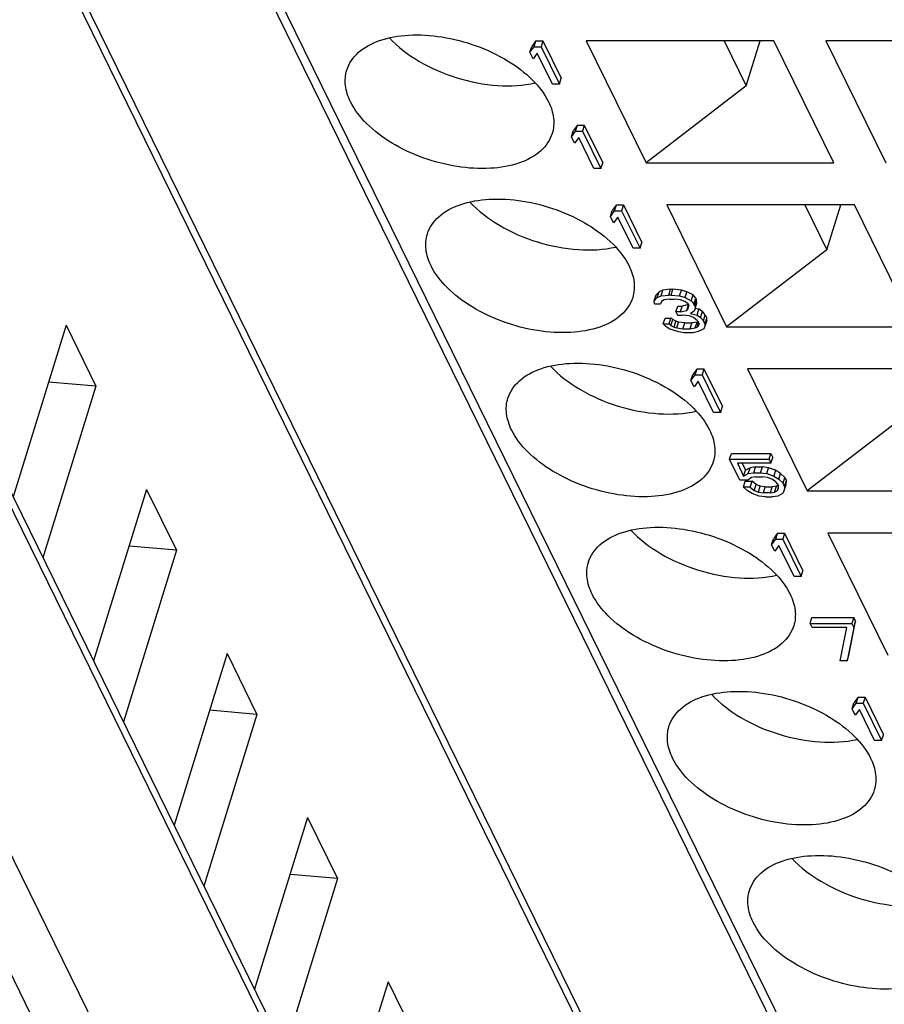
# Model space of a CAD drawing. Header units: millimetres. Extents: x 0 to 594, y 0 to 420.
# Tile 71 of 236: x 295.48 to 303.12, y 39.8 to 48.5. Entities that reach past the tile are written whole.
import ezdxf

# ---------------------------------------------------------------- set-up
doc = ezdxf.new("R2010")
doc.units = ezdxf.units.MM
doc.header["$LTSCALE"] = 32.67
doc.layers.get('0').update_dxf_attribs({"linetype": 'CONTINUOUS'})

msp = doc.modelspace()

# ---------------------------------------------------------------- linework, layer by layer
at = {"color": 9, "linetype": 'CONTINUOUS'}
for p, q in [((306.07922, 31.58985), (288.23136, 67.95995)), ((302.82522, 34.72941), (288.30523, 64.31805)), ((302.04134, 30.66302), (287.31799, 60.66606)), ((286.65407, 58.94662), (301.54011, 28.61205)), ((301.1524, 28.35094), (286.26636, 58.68551))]:
    msp.add_line(p, q, dxfattribs=at)
at = {"color": 7, "linetype": 'CONTINUOUS'}
for p, q in [((288.29745, 64.4649), (302.81745, 34.87626)), ((287.31037, 60.80997), (302.03372, 30.80693)), ((307.11674, 29.64504), (294.30498, 55.75266)), ((300.04305, 48.31406), (300.00588, 48.26468)), ((300.02691, 48.26184), (300.04305, 48.31406)), ((300.04305, 48.31406), (300.10446, 48.31406)), ((300.10446, 48.31406), (300.08832, 48.26184)), ((300.10446, 48.31406), (300.26715, 47.98253)), ((302.14614, 48.31406), (300.48824, 48.31406)), ((300.48824, 48.31406), (301.01698, 47.2366)), ((301.70662, 48.31406), (301.90221, 47.91548)), ((301.90221, 47.91548), (302.02538, 48.31406)), ((302.67488, 47.2366), (302.14614, 48.31406)), ((304.26457, 48.31406), (302.60667, 48.31406)), ((302.60667, 48.31406), (303.13541, 47.2366)), ((299.98974, 48.21246), (300.00588, 48.26468)), ((299.98974, 48.21246), (300.02691, 48.26184)), ((300.01743, 48.15603), (299.98974, 48.21246)), ((300.02691, 48.26184), (300.08832, 48.26184)), ((300.08832, 48.26184), (300.25101, 47.93031)), ((300.05461, 48.20541), (300.01743, 48.15603)), ((300.1896, 47.93031), (300.05461, 48.20541)), ((300.25101, 47.93031), (300.26715, 47.98253)), ((300.25101, 47.93031), (300.1896, 47.93031)), ((301.90221, 47.91548), (301.01698, 47.2366)), ((300.35579, 47.46653), (300.37193, 47.51875)), ((300.35579, 47.46653), (300.39296, 47.5159)), ((300.4091, 47.56813), (300.37193, 47.51875)), ((300.39296, 47.5159), (300.4091, 47.56813)), ((300.39296, 47.5159), (300.45437, 47.5159)), ((300.4091, 47.56813), (300.47051, 47.56813)), ((300.47051, 47.56813), (300.45437, 47.5159)), ((300.45437, 47.5159), (300.61706, 47.18438)), ((300.47051, 47.56813), (300.6332, 47.2366)), ((300.38348, 47.4101), (300.35579, 47.46653)), ((300.42066, 47.45947), (300.38348, 47.4101)), ((300.55565, 47.18438), (300.42066, 47.45947)), ((300.61706, 47.18438), (300.55565, 47.18438)), ((300.61706, 47.18438), (300.6332, 47.2366)), ((301.01698, 47.2366), (302.67488, 47.2366)), ((300.75482, 46.86363), (300.71764, 46.81426)), ((300.73868, 46.81141), (300.75482, 46.86363)), ((300.75482, 46.86363), (300.81622, 46.86363)), ((300.81622, 46.86363), (300.80008, 46.81141)), ((300.81622, 46.86363), (300.97891, 46.53211)), ((302.85791, 46.86363), (301.2, 46.86363)), ((301.2, 46.86363), (301.72874, 45.78618)), ((302.41838, 46.86363), (302.61397, 46.46506)), ((302.61397, 46.46506), (302.73714, 46.86363)), ((303.38665, 45.78618), (302.85791, 46.86363)), ((300.70151, 46.76204), (300.71764, 46.81426)), ((300.70151, 46.76204), (300.73868, 46.81141)), ((300.7292, 46.70561), (300.70151, 46.76204)), ((300.76637, 46.75498), (300.7292, 46.70561)), ((300.73868, 46.81141), (300.80008, 46.81141)), ((300.90137, 46.47989), (300.76637, 46.75498)), ((300.80008, 46.81141), (300.96277, 46.47989)), ((300.96277, 46.47989), (300.90137, 46.47989)), ((300.96277, 46.47989), (300.97891, 46.53211)), ((302.61397, 46.46506), (301.72874, 45.78618)), ((301.08802, 46.0161), (301.10416, 46.06833)), ((301.08802, 46.0161), (301.11511, 46.04432)), ((301.13125, 46.09654), (301.10416, 46.06833)), ((301.11511, 46.04432), (301.13125, 46.09654)), ((301.11511, 46.04432), (301.14913, 46.05843)), ((301.16526, 46.11065), (301.13125, 46.09654)), ((301.14913, 46.05843), (301.16526, 46.11065)), ((301.14913, 46.05843), (301.2173, 46.06548)), ((301.23344, 46.1177), (301.16526, 46.11065)), ((301.2173, 46.06548), (301.23344, 46.1177)), ((301.23777, 46.06548), (301.2173, 46.06548)), ((301.23344, 46.1177), (301.25391, 46.1177)), ((301.23777, 46.06548), (301.25391, 46.1177)), ((301.23777, 46.06548), (301.31287, 46.05843)), ((301.32901, 46.11065), (301.25391, 46.1177)), ((301.31287, 46.05843), (301.32901, 46.11065)), ((301.31287, 46.05843), (301.36073, 46.04432)), ((301.37687, 46.09654), (301.32901, 46.11065)), ((301.36073, 46.04432), (301.37687, 46.09654)), ((301.36073, 46.04432), (301.41551, 46.0161)), ((301.43165, 46.06833), (301.37687, 46.09654)), ((301.41551, 46.0161), (301.43165, 46.06833)), ((301.45573, 46.04011), (301.43165, 46.06833)), ((301.43959, 45.98789), (301.45573, 46.04011)), ((301.45573, 46.04011), (301.46265, 46.026)), ((301.09164, 45.98789), (301.08802, 46.0161)), ((301.09164, 45.98789), (301.14281, 45.98789)), ((301.15289, 46.00905), (301.14281, 45.98789)), ((301.17667, 46.02316), (301.15289, 46.00905)), ((301.22438, 46.03021), (301.17667, 46.02316)), ((301.22438, 46.03021), (301.26531, 46.03021)), ((301.31994, 46.02316), (301.26531, 46.03021)), ((301.27976, 45.91735), (301.2959, 45.96957)), ((301.2959, 45.96957), (301.33683, 45.96957)), ((301.35757, 46.00905), (301.31994, 46.02316)), ((301.3207, 45.91735), (301.33683, 45.96957)), ((301.39058, 45.98349), (301.33683, 45.96957)), ((301.38842, 45.98789), (301.35757, 46.00905)), ((301.37518, 45.93146), (301.391, 45.98265)), ((301.38842, 45.98789), (301.39534, 45.97378)), ((301.38872, 45.94557), (301.39534, 45.97378)), ((301.41551, 46.0161), (301.43959, 45.98789)), ((301.44651, 45.97378), (301.43959, 45.98789)), ((301.44651, 45.97378), (301.46265, 46.026)), ((301.44651, 45.97378), (301.45013, 45.94557)), ((301.45013, 45.94557), (301.46626, 45.99779)), ((301.46626, 45.99779), (301.46265, 46.026)), ((301.16794, 45.81155), (301.18408, 45.86377)), ((301.18408, 45.86377), (301.23525, 45.86377)), ((301.21911, 45.81155), (301.23525, 45.86377)), ((301.2524, 45.84966), (301.23525, 45.86377)), ((301.3207, 45.91735), (301.27976, 45.91735)), ((301.27976, 45.91735), (301.29361, 45.88914)), ((301.29361, 45.88914), (301.33454, 45.88914)), ((301.3207, 45.91735), (301.37518, 45.93146)), ((301.39941, 45.88208), (301.33454, 45.88914)), ((301.37518, 45.93146), (301.38872, 45.94557)), ((301.43703, 45.86798), (301.39941, 45.88208)), ((301.44004, 45.92441), (301.40949, 45.90324)), ((301.40949, 45.90324), (301.46758, 45.88914)), ((301.47135, 45.83976), (301.43703, 45.86798)), ((301.45013, 45.94557), (301.44004, 45.92441)), ((301.48372, 45.94136), (301.45126, 45.94924)), ((301.46758, 45.88914), (301.48372, 45.94136)), ((301.46758, 45.88914), (301.49844, 45.86798)), ((301.51457, 45.9202), (301.48372, 45.94136)), ((301.49844, 45.86798), (301.51457, 45.9202)), ((301.49844, 45.86798), (301.52252, 45.83976)), ((301.53865, 45.89198), (301.51457, 45.9202)), ((301.52252, 45.83976), (301.53865, 45.89198)), ((301.53636, 45.81155), (301.5525, 45.86377)), ((301.53865, 45.89198), (301.5525, 45.86377)), ((301.55265, 45.84261), (301.5525, 45.86377)), ((295.88922, 45.79964), (295.42058, 44.2831)), ((295.88922, 45.79964), (296.15359, 45.26091)), ((301.16794, 45.81155), (301.21911, 45.81155)), ((301.18856, 45.79038), (301.16794, 45.81155)), ((301.21941, 45.76922), (301.18856, 45.79038)), ((301.21911, 45.81155), (301.23627, 45.79744)), ((301.23627, 45.79744), (301.2524, 45.84966)), ((301.23627, 45.79744), (301.26366, 45.78333)), ((301.27979, 45.83555), (301.2524, 45.84966)), ((301.26366, 45.78333), (301.27979, 45.83555)), ((301.26366, 45.78333), (301.28759, 45.77628)), ((301.30372, 45.8285), (301.27979, 45.83555)), ((301.28759, 45.77628), (301.30372, 45.8285)), ((301.28759, 45.77628), (301.34222, 45.76922)), ((301.35835, 45.82145), (301.30372, 45.8285)), ((301.34222, 45.76922), (301.35835, 45.82145)), ((301.35835, 45.82145), (301.41976, 45.82145)), ((301.41976, 45.82145), (301.40362, 45.76922)), ((301.40362, 45.76922), (301.45133, 45.77628)), ((301.46747, 45.8285), (301.41976, 45.82145)), ((301.45133, 45.77628), (301.46747, 45.8285)), ((301.45133, 45.77628), (301.46834, 45.78333)), ((301.47528, 45.83174), (301.46747, 45.8285)), ((301.46834, 45.78333), (301.4802, 45.82172)), ((301.46834, 45.78333), (301.48188, 45.79744)), ((301.47135, 45.83976), (301.48519, 45.81155)), ((301.48188, 45.79744), (301.48519, 45.81155)), ((301.53636, 45.81155), (301.52252, 45.83976)), ((301.53651, 45.79038), (301.52643, 45.76922)), ((301.53636, 45.81155), (301.53651, 45.79038)), ((301.55265, 45.84261), (301.53651, 45.79038)), ((301.72874, 45.78618), (303.38665, 45.78618)), ((301.25703, 45.75512), (301.21941, 45.76922)), ((301.30489, 45.74101), (301.25703, 45.75512)), ((301.34929, 45.73396), (301.30489, 45.74101)), ((301.34222, 45.76922), (301.40362, 45.76922)), ((301.43116, 45.73396), (301.34929, 45.73396)), ((301.46864, 45.74101), (301.43116, 45.73396)), ((301.50265, 45.75512), (301.46864, 45.74101)), ((301.52643, 45.76922), (301.50265, 45.75512)), ((301.41327, 45.31161), (301.42941, 45.36383)), ((301.41327, 45.31161), (301.45044, 45.36099)), ((301.46658, 45.41321), (301.42941, 45.36383)), ((301.45044, 45.36099), (301.46658, 45.41321)), ((301.45044, 45.36099), (301.51185, 45.36099)), ((301.46658, 45.41321), (301.52799, 45.41321)), ((301.52799, 45.41321), (301.51185, 45.36099)), ((301.51185, 45.36099), (301.67454, 45.02946)), ((301.52799, 45.41321), (301.69067, 45.08169)), ((303.56967, 45.41321), (301.91177, 45.41321)), ((301.91177, 45.41321), (302.44051, 44.33575)), ((296.15359, 45.26091), (295.68495, 43.74437)), ((296.15359, 45.26091), (295.73416, 45.29784)), ((301.44096, 45.25518), (301.41327, 45.31161)), ((301.47814, 45.30456), (301.44096, 45.25518)), ((301.61313, 45.02946), (301.47814, 45.30456)), ((301.67454, 45.02946), (301.69067, 45.08169)), ((301.67454, 45.02946), (301.61313, 45.02946)), ((303.32574, 45.01464), (302.44051, 44.33575)), ((301.75509, 44.61506), (301.77123, 44.66728)), ((301.77123, 44.66728), (302.11918, 44.66728)), ((302.10305, 44.61506), (302.11918, 44.66728)), ((302.11918, 44.66728), (302.13649, 44.63201)), ((301.75509, 44.61506), (302.10305, 44.61506)), ((301.84509, 44.43166), (301.75509, 44.61506)), ((302.12035, 44.57979), (301.82357, 44.57979)), ((301.82357, 44.57979), (301.87895, 44.46693)), ((301.86533, 44.57979), (301.89509, 44.51915)), ((302.10305, 44.61506), (302.12035, 44.57979)), ((302.12035, 44.57979), (302.13649, 44.63201)), ((301.87895, 44.46693), (301.89509, 44.51915)), ((301.87895, 44.46693), (301.91974, 44.48809)), ((301.93587, 44.54031), (301.89509, 44.51915)), ((301.91974, 44.48809), (301.93587, 44.54031)), ((301.91974, 44.48809), (301.96744, 44.49514)), ((301.98358, 44.54737), (301.93587, 44.54031)), ((301.96744, 44.49514), (301.98358, 44.54737)), ((301.96744, 44.49514), (302.02885, 44.49514)), ((301.98358, 44.54737), (302.04499, 44.54737)), ((302.02885, 44.49514), (302.04499, 44.54737)), ((302.02885, 44.49514), (302.08348, 44.48809)), ((302.09962, 44.54031), (302.04499, 44.54737)), ((302.08348, 44.48809), (302.09962, 44.54031)), ((302.08348, 44.48809), (302.14503, 44.46693)), ((302.16117, 44.51915), (302.09962, 44.54031)), ((302.16117, 44.51915), (302.14503, 44.46693)), ((302.20572, 44.49094), (302.16117, 44.51915)), ((302.18958, 44.43871), (302.20572, 44.49094)), ((302.2435, 44.45567), (302.20572, 44.49094)), ((301.91673, 44.43166), (301.84509, 44.43166)), ((301.87624, 44.36818), (301.89238, 44.4204)), ((301.89238, 44.4204), (301.95378, 44.4204)), ((301.94728, 44.45282), (301.91673, 44.43166)), ((301.93765, 44.36818), (301.95378, 44.4204)), ((301.98475, 44.45988), (301.94728, 44.45282)), ((301.9881, 44.39218), (301.95378, 44.4204)), ((301.97196, 44.33996), (301.9881, 44.39218)), ((301.98475, 44.45988), (302.04616, 44.45988)), ((302.02572, 44.37808), (301.9881, 44.39218)), ((302.09055, 44.45282), (302.04616, 44.45988)), ((302.12818, 44.43871), (302.09055, 44.45282)), ((302.15903, 44.41755), (302.12818, 44.43871)), ((302.14503, 44.46693), (302.18958, 44.43871)), ((302.17965, 44.39639), (302.15903, 44.41755)), ((302.18421, 44.3871), (302.169, 44.37808)), ((302.17965, 44.39639), (302.18657, 44.38228)), ((302.18958, 44.43871), (302.22736, 44.40345)), ((302.22736, 44.40345), (302.2435, 44.45567)), ((302.2412, 44.37523), (302.22736, 44.40345)), ((302.23804, 44.33996), (302.25418, 44.39218)), ((302.2412, 44.37523), (302.25734, 44.42745)), ((302.2435, 44.45567), (302.25734, 44.42745)), ((302.25418, 44.39218), (302.25734, 44.42745)), ((296.60099, 44.34921), (296.13234, 42.83268)), ((296.60099, 44.34921), (296.86536, 43.81048)), ((301.93765, 44.36818), (301.87624, 44.36818)), ((301.91055, 44.33996), (301.87624, 44.36818)), ((301.9551, 44.31175), (301.91055, 44.33996)), ((301.93765, 44.36818), (301.97196, 44.33996)), ((302.01666, 44.29059), (301.9551, 44.31175)), ((301.97196, 44.33996), (302.00958, 44.32585)), ((302.00958, 44.32585), (302.02572, 44.37808)), ((302.00958, 44.32585), (302.05398, 44.3188)), ((302.07012, 44.37102), (302.02572, 44.37808)), ((302.05398, 44.3188), (302.07012, 44.37102)), ((302.11539, 44.3188), (302.05398, 44.3188)), ((302.07012, 44.37102), (302.13152, 44.37102)), ((302.11539, 44.3188), (302.13152, 44.37102)), ((302.11539, 44.3188), (302.15286, 44.32585)), ((302.169, 44.37808), (302.13152, 44.37102)), ((302.15286, 44.32585), (302.169, 44.37808)), ((302.15286, 44.32585), (302.17664, 44.33996)), ((302.17664, 44.33996), (302.18664, 44.37233)), ((302.17664, 44.33996), (302.18672, 44.36112)), ((302.22119, 44.31175), (302.1804, 44.29059)), ((302.18672, 44.36112), (302.18657, 44.38228)), ((302.23804, 44.33996), (302.22119, 44.31175)), ((302.2412, 44.37523), (302.23804, 44.33996)), ((302.44051, 44.33575), (304.09841, 44.33575)), ((302.07129, 44.28353), (302.01666, 44.29059)), ((302.07129, 44.28353), (302.13269, 44.28353)), ((302.1804, 44.29059), (302.13269, 44.28353)), ((302.17883, 43.9618), (302.14166, 43.91242)), ((302.16269, 43.90958), (302.17883, 43.9618)), ((302.17883, 43.9618), (302.24023, 43.9618)), ((302.24023, 43.9618), (302.2241, 43.90958)), ((302.24023, 43.9618), (302.40292, 43.63027)), ((304.28143, 43.96279), (302.62353, 43.96279)), ((302.62353, 43.96279), (303.15227, 42.88533)), ((302.12552, 43.8602), (302.14166, 43.91242)), ((302.12552, 43.8602), (302.16269, 43.90958)), ((302.16269, 43.90958), (302.2241, 43.90958)), ((302.2241, 43.90958), (302.38679, 43.57805)), ((296.86536, 43.81048), (296.39671, 42.29395)), ((296.86536, 43.81048), (296.44592, 43.84742)), ((302.15321, 43.80377), (302.12552, 43.8602)), ((302.19038, 43.85315), (302.15321, 43.80377)), ((302.32538, 43.57805), (302.19038, 43.85315)), ((302.38679, 43.57805), (302.40292, 43.63027)), ((302.38679, 43.57805), (302.32538, 43.57805)), ((302.46685, 43.16463), (302.48299, 43.21686)), ((302.46685, 43.16463), (302.83528, 43.16463)), ((302.48416, 43.12937), (302.46685, 43.16463)), ((302.48299, 43.21686), (302.85142, 43.21686)), ((302.80942, 42.88533), (302.86872, 43.18159)), ((302.85142, 43.21686), (302.83528, 43.16463)), ((302.83528, 43.16463), (302.85259, 43.12937)), ((302.85142, 43.21686), (302.86872, 43.18159)), ((302.85259, 43.12937), (302.86872, 43.18159)), ((302.79118, 43.12937), (302.48416, 43.12937)), ((302.73188, 42.83311), (302.79118, 43.12937)), ((302.85259, 43.12937), (302.79329, 42.83311)), ((297.31275, 42.89879), (296.84411, 41.38225)), ((297.31275, 42.89879), (297.57712, 42.36006)), ((302.79329, 42.83311), (302.73188, 42.83311)), ((302.79329, 42.83311), (302.80942, 42.88533)), ((302.89011, 42.51236), (302.85294, 42.46299)), ((302.87397, 42.46014), (302.89011, 42.51236)), ((302.89011, 42.51236), (302.95151, 42.51236)), ((302.95151, 42.51236), (302.93538, 42.46014)), ((302.95151, 42.51236), (303.1142, 42.18084)), ((297.57712, 42.36006), (297.15769, 42.39699)), ((302.8368, 42.41077), (302.85294, 42.46299)), ((302.8368, 42.41077), (302.87397, 42.46014)), ((302.86449, 42.35434), (302.8368, 42.41077)), ((302.90166, 42.40371), (302.86449, 42.35434)), ((302.87397, 42.46014), (302.93538, 42.46014)), ((303.03666, 42.12862), (302.90166, 42.40371)), ((302.93538, 42.46014), (303.09807, 42.12862)), ((297.57712, 42.36006), (297.10848, 40.84352)), ((303.09807, 42.12862), (303.03666, 42.12862)), ((303.09807, 42.12862), (303.1142, 42.18084)), ((298.02452, 41.44837), (297.55587, 39.93183)), ((298.02452, 41.44837), (298.28889, 40.90964)), ((298.28889, 40.90964), (297.82024, 39.3931)), ((298.28889, 40.90964), (297.86945, 40.94657)), ((298.73628, 39.99794), (298.26764, 38.48141)), ((298.73628, 39.99794), (299.00065, 39.45921))]:
    msp.add_line(p, q, dxfattribs=at)
for points, knots in [([(298.37126, 48.05581), (298.38936, 48.11442), (298.47071, 48.23019), (298.67191, 48.33242), (298.92858, 48.37507), (299.21936, 48.35654), (299.51588, 48.27952), (299.78861, 48.15139), (300.01012, 47.98553), (300.1189, 47.84668), (300.15391, 47.77533)], [0, 0, 0, 0, 0.0879191, 0.191493, 0.3158255, 0.4569784, 0.6061135, 0.7525171, 0.8860742, 1, 1, 1, 1]), ([(298.74744, 48.3395), (298.82256, 48.25846), (299.01181, 48.11584), (299.34087, 47.9739), (299.69264, 47.90567), (299.92927, 47.91692), (300.03693, 47.94152)], [0, 0, 0, 0, 0.2370078, 0.5000835, 0.7631094, 1, 1, 1, 1]), ([(298.4039, 47.77533), (298.38168, 47.82059), (298.35059, 47.91347), (298.35784, 48.01238), (298.37126, 48.05581)], [0, 0, 0, 0, 0.5258845, 1, 1, 1, 1]), ([(300.18655, 47.49484), (300.16845, 47.43624), (300.08709, 47.32046), (299.88589, 47.21823), (299.62922, 47.17559), (299.33845, 47.19411), (299.04192, 47.27114), (298.7692, 47.39927), (298.54769, 47.56512), (298.43891, 47.70397), (298.4039, 47.77533)], [0, 0, 0, 0, 0.0879191, 0.191493, 0.3158255, 0.4569784, 0.6061135, 0.7525171, 0.8860742, 1, 1, 1, 1]), ([(300.15391, 47.77533), (300.17612, 47.73007), (300.20722, 47.63719), (300.19997, 47.53827), (300.18655, 47.49484)], [0, 0, 0, 0, 0.5258845, 1, 1, 1, 1]), ([(299.08302, 46.60539), (299.10113, 46.664), (299.18248, 46.77977), (299.38368, 46.882), (299.64035, 46.92465), (299.93113, 46.90612), (300.22765, 46.8291), (300.50037, 46.70096), (300.72188, 46.53511), (300.83066, 46.39626), (300.86568, 46.32491)], [0, 0, 0, 0, 0.0879191, 0.191493, 0.3158255, 0.4569784, 0.6061135, 0.7525171, 0.8860742, 1, 1, 1, 1]), ([(299.4592, 46.88907), (299.53432, 46.80804), (299.72357, 46.66542), (300.05263, 46.52348), (300.4044, 46.45524), (300.64103, 46.4665), (300.7487, 46.4911)], [0, 0, 0, 0, 0.2370078, 0.5000835, 0.7631094, 1, 1, 1, 1]), ([(299.11566, 46.32491), (299.09345, 46.37017), (299.06236, 46.46305), (299.0696, 46.56196), (299.08302, 46.60539)], [0, 0, 0, 0, 0.5258845, 1, 1, 1, 1]), ([(300.89832, 46.04442), (300.88021, 45.98582), (300.79886, 45.87004), (300.59766, 45.76781), (300.34099, 45.72516), (300.05021, 45.74369), (299.75369, 45.82071), (299.48097, 45.94885), (299.25945, 46.1147), (299.15068, 46.25355), (299.11566, 46.32491)], [0, 0, 0, 0, 0.0879191, 0.191493, 0.3158255, 0.4569784, 0.6061135, 0.7525171, 0.8860742, 1, 1, 1, 1]), ([(300.86568, 46.32491), (300.88789, 46.27964), (300.91898, 46.18676), (300.91173, 46.08785), (300.89832, 46.04442)], [0, 0, 0, 0, 0.5258845, 1, 1, 1, 1]), ([(299.79479, 45.15497), (299.81289, 45.21357), (299.89424, 45.32935), (300.09544, 45.43158), (300.35211, 45.47422), (300.64289, 45.4557), (300.93941, 45.37867), (301.21214, 45.25054), (301.43365, 45.08469), (301.54242, 44.94584), (301.57744, 44.87448)], [0, 0, 0, 0, 0.0879191, 0.191493, 0.3158255, 0.4569784, 0.6061135, 0.7525171, 0.8860742, 1, 1, 1, 1]), ([(300.17097, 45.43865), (300.24608, 45.35762), (300.43534, 45.215), (300.7644, 45.07305), (301.11617, 45.00482), (301.3528, 45.01607), (301.46046, 45.04068)], [0, 0, 0, 0, 0.2370078, 0.5000835, 0.7631094, 1, 1, 1, 1]), ([(299.82742, 44.87448), (299.80521, 44.91974), (299.77412, 45.01263), (299.78137, 45.11154), (299.79479, 45.15497)], [0, 0, 0, 0, 0.5258845, 1, 1, 1, 1]), ([(301.61008, 44.594), (301.59197, 44.53539), (301.51062, 44.41962), (301.30942, 44.31739), (301.05275, 44.27474), (300.76198, 44.29327), (300.46545, 44.37029), (300.19273, 44.49843), (299.97122, 44.66428), (299.86244, 44.80313), (299.82742, 44.87448)], [0, 0, 0, 0, 0.0879191, 0.191493, 0.3158255, 0.4569784, 0.6061135, 0.7525171, 0.8860742, 1, 1, 1, 1]), ([(301.57744, 44.87448), (301.59965, 44.82922), (301.63074, 44.73634), (301.6235, 44.63743), (301.61008, 44.594)], [0, 0, 0, 0, 0.5258845, 1, 1, 1, 1]), ([(300.50655, 43.70454), (300.52466, 43.76315), (300.60601, 43.87892), (300.80721, 43.98115), (301.06388, 44.0238), (301.35465, 44.00527), (301.65118, 43.92825), (301.9239, 43.80012), (302.14541, 43.63426), (302.25419, 43.49541), (302.28921, 43.42406)], [0, 0, 0, 0, 0.0879191, 0.191493, 0.3158255, 0.4569784, 0.6061135, 0.7525171, 0.8860742, 1, 1, 1, 1]), ([(300.88273, 43.98823), (300.95785, 43.90719), (301.1471, 43.76457), (301.47616, 43.62263), (301.82793, 43.5544), (302.06456, 43.56565), (302.17223, 43.59025)], [0, 0, 0, 0, 0.2370078, 0.5000835, 0.7631094, 1, 1, 1, 1]), ([(300.53919, 43.42406), (300.51698, 43.46932), (300.48589, 43.5622), (300.49313, 43.66111), (300.50655, 43.70454)], [0, 0, 0, 0, 0.5258845, 1, 1, 1, 1]), ([(302.32184, 43.14357), (302.30374, 43.08497), (302.22239, 42.9692), (302.02119, 42.86696), (301.76452, 42.82432), (301.47374, 42.84284), (301.17722, 42.91987), (300.90449, 43.048), (300.68298, 43.21385), (300.5742, 43.3527), (300.53919, 43.42406)], [0, 0, 0, 0, 0.0879191, 0.191493, 0.3158255, 0.4569784, 0.6061135, 0.7525171, 0.8860742, 1, 1, 1, 1]), ([(302.28921, 43.42406), (302.31142, 43.3788), (302.34251, 43.28592), (302.33526, 43.187), (302.32184, 43.14357)], [0, 0, 0, 0, 0.5258845, 1, 1, 1, 1]), ([(301.21831, 42.25412), (301.23642, 42.31273), (301.31777, 42.4285), (301.51897, 42.53073), (301.77564, 42.57338), (302.06642, 42.55485), (302.36294, 42.47783), (302.63566, 42.34969), (302.85718, 42.18384), (302.96595, 42.04499), (303.00097, 41.97364)], [0, 0, 0, 0, 0.0879191, 0.191493, 0.3158255, 0.4569784, 0.6061135, 0.7525171, 0.8860742, 1, 1, 1, 1]), ([(301.59449, 42.5378), (301.66961, 42.45677), (301.85886, 42.31415), (302.18792, 42.17221), (302.5397, 42.10397), (302.77632, 42.11523), (302.88399, 42.13983)], [0, 0, 0, 0, 0.2370078, 0.5000835, 0.7631094, 1, 1, 1, 1]), ([(301.25095, 41.97364), (301.22874, 42.0189), (301.19765, 42.11178), (301.2049, 42.21069), (301.21831, 42.25412)], [0, 0, 0, 0, 0.5258845, 1, 1, 1, 1]), ([(303.03361, 41.69315), (303.0155, 41.63455), (302.93415, 41.51877), (302.73295, 41.41654), (302.47628, 41.37389), (302.1855, 41.39242), (301.88898, 41.46944), (301.61626, 41.59758), (301.39475, 41.76343), (301.28597, 41.90228), (301.25095, 41.97364)], [0, 0, 0, 0, 0.0879191, 0.191493, 0.3158255, 0.4569784, 0.6061135, 0.7525171, 0.8860742, 1, 1, 1, 1]), ([(303.00097, 41.97364), (303.02318, 41.92837), (303.05427, 41.83549), (303.04703, 41.73658), (303.03361, 41.69315)], [0, 0, 0, 0, 0.5258845, 1, 1, 1, 1]), ([(301.93008, 40.8037), (301.94818, 40.8623), (302.02953, 40.97808), (302.23074, 41.08031), (302.48741, 41.12295), (302.77818, 41.10443), (303.07471, 41.0274), (303.34743, 40.89927), (303.56894, 40.73342), (303.67772, 40.59457), (303.71273, 40.52321)], [0, 0, 0, 0, 0.0879191, 0.191493, 0.3158255, 0.4569784, 0.6061135, 0.7525171, 0.8860742, 1, 1, 1, 1]), ([(302.30626, 41.08738), (302.38138, 41.00635), (302.57063, 40.86373), (302.89969, 40.72178), (303.25146, 40.65355), (303.48809, 40.6648), (303.59575, 40.68941)], [0, 0, 0, 0, 0.2370078, 0.5000835, 0.7631094, 1, 1, 1, 1]), ([(301.96272, 40.52321), (301.94051, 40.56847), (301.90941, 40.66136), (301.91666, 40.76027), (301.93008, 40.8037)], [0, 0, 0, 0, 0.5258845, 1, 1, 1, 1]), ([(303.74537, 40.24273), (303.72727, 40.18412), (303.64592, 40.06835), (303.44472, 39.96612), (303.18805, 39.92347), (302.89727, 39.942), (302.60075, 40.01902), (302.32802, 40.14716), (302.10651, 40.31301), (301.99773, 40.45186), (301.96272, 40.52321)], [0, 0, 0, 0, 0.0879191, 0.191493, 0.3158255, 0.4569784, 0.6061135, 0.7525171, 0.8860742, 1, 1, 1, 1])]:
    msp.add_open_spline(points, degree=3, knots=knots, dxfattribs=at)

doc.saveas('drawing.dxf')
